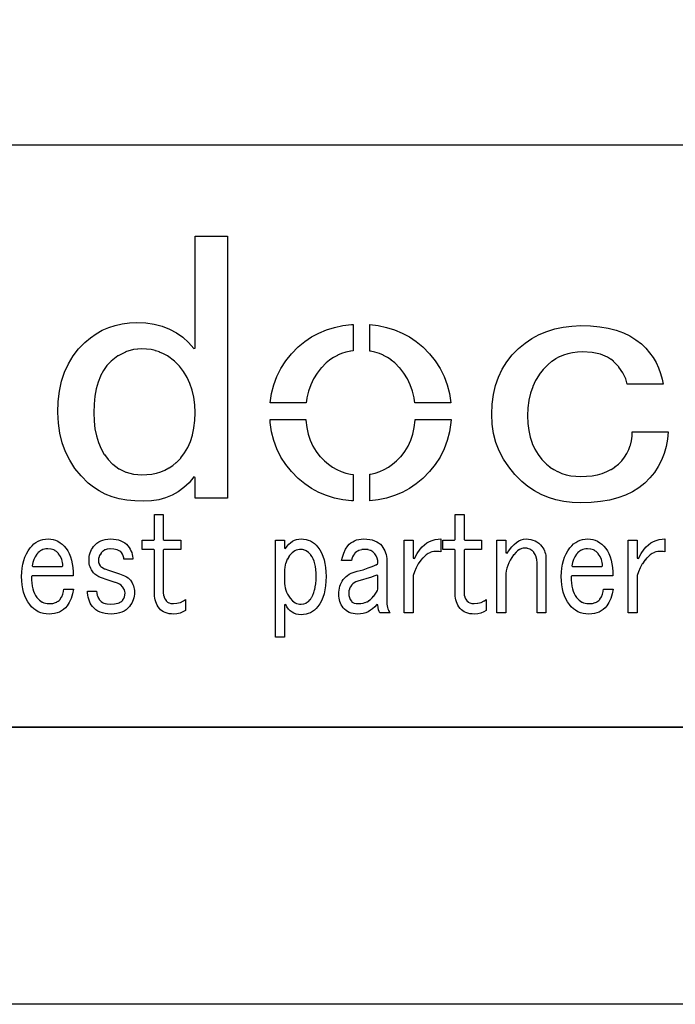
# Model space of a CAD drawing. Extents: x -19 to 391, y -43 to 244.
# Tile 23 of 34: x 348 to 360, y -43 to -25. Entities that reach past the tile are written whole.
import ezdxf

# ---------------------------------------------------------------- set-up
doc = ezdxf.new("R2010")
doc.units = 0
doc.layers.add('BOARD_GEOMETRY_DIMENSION', color=2, linetype='CONTINUOUS')
doc.layers.add('BOARD_GEOMETRY_SILKSCREEN_B', color=1, linetype='CONTINUOUS')

msp = doc.modelspace()

# ---------------------------------------------------------------- linework, layer by layer
at = {"layer": 'BOARD_GEOMETRY_DIMENSION'}
for points in [[(-19.05, -43.18), (-19.05, 243.819934), (390.949942, 243.819934), (390.949942, -43.18)], [(350.024192, -34.103818), (349.867982, -34.098484), (349.720662, -34.08299), (349.582994, -34.05759), (349.453962, -34.021268), (349.333058, -33.975294), (349.221552, -33.91789), (349.118174, -33.851088), (349.023686, -33.774126), (348.895162, -33.646364), (348.784164, -33.509458), (348.690692, -33.36417), (348.61373, -33.209484), (348.55404, -33.047178), (348.51086, -32.874966), (348.48546, -32.69488), (348.47784, -32.504888), (348.484698, -32.304482), (348.50832, -32.11576), (348.54515, -31.938976), (348.598998, -31.773876), (348.666054, -31.622492), (348.750382, -31.482284), (348.847664, -31.35376), (348.962726, -31.23692), (349.062802, -31.153862), (349.168974, -31.080202), (349.278194, -31.018988), (349.393256, -30.968188), (349.51289, -30.92958), (349.63735, -30.901386), (349.767144, -30.884622), (349.901256, -30.87878), (350.0628, -30.8864), (350.215454, -30.90799), (350.358202, -30.945328), (350.49206, -30.995874), (350.614996, -31.06166), (350.72955, -31.142178), (350.834198, -31.237174), (350.930972, -31.346394), (350.95307, -31.33852), (350.95307, -29.323284), (351.539302, -29.323284), (351.539302, -34.048192), (350.95307, -34.048192), (350.95307, -33.672018), (350.930718, -33.66389), (350.842834, -33.768284), (350.748346, -33.857184), (350.646492, -33.932876), (350.537526, -33.99409), (350.42094, -34.042096), (350.296226, -34.076386), (350.163892, -34.097468)], [(352.306382, -32.326326), (352.329496, -32.161988), (352.370136, -32.002984), (352.426778, -31.850584), (352.49866, -31.70682), (352.587052, -31.569914), (352.691954, -31.44139), (352.812858, -31.319978), (352.929698, -31.223458), (353.053142, -31.139384), (353.183444, -31.069026), (353.32035, -31.010098), (353.46386, -30.965394), (353.61499, -30.932882), (353.771454, -30.913578), (353.804982, -30.9118), (353.804982, -31.389828), (353.757738, -31.39567), (353.75596, -31.39567), (353.674426, -31.413196), (353.672902, -31.413958), (353.594924, -31.438088), (353.593654, -31.438088), (353.518724, -31.470092), (353.517454, -31.4706), (353.447096, -31.508192), (353.44608, -31.5087), (353.379532, -31.554166), (353.378262, -31.554928), (353.316032, -31.60649), (353.314762, -31.60776), (353.228656, -31.694882), (353.228148, -31.695898), (353.153726, -31.789878), (353.152456, -31.790894), (353.089718, -31.891986), (353.088702, -31.893002), (353.037902, -32.000698), (353.037648, -32.001968), (352.996754, -32.116522), (352.9965, -32.117792), (352.968052, -32.239458), (352.967798, -32.240728), (352.954844, -32.324802)], [(354.9142, -32.326326), (354.903024, -32.240728), (354.90277, -32.239458), (354.87356, -32.117792), (354.873052, -32.116776), (354.833428, -32.002222), (354.83292, -32.00019), (354.780596, -31.893002), (354.779834, -31.891986), (354.717096, -31.790894), (354.716588, -31.789878), (354.641658, -31.695898), (354.64115, -31.694882), (354.555552, -31.60776), (354.555044, -31.60649), (354.490782, -31.554674), (354.49002, -31.554166), (354.423472, -31.5087), (354.422202, -31.508192), (354.351082, -31.4706), (354.349558, -31.470092), (354.276152, -31.438088), (354.27539, -31.438088), (354.196142, -31.413196), (354.195126, -31.413196), (354.113846, -31.39567), (354.11283, -31.39567), (354.104702, -31.392368), (354.104702, -30.914594), (354.255324, -30.932882), (354.405184, -30.965394), (354.549456, -31.010098), (354.685854, -31.069026), (354.816156, -31.139384), (354.9396, -31.223458), (355.057456, -31.319978), (355.177852, -31.44139), (355.282754, -31.569914), (355.3714, -31.70682), (355.444298, -31.850584), (355.500178, -32.002984), (355.540056, -32.161988), (355.563932, -32.326326)], [(357.908352, -34.130996), (357.751634, -34.125662), (357.602536, -34.107374), (357.459534, -34.077402), (357.323898, -34.035492), (357.19385, -33.98139), (357.07193, -33.915096), (356.955598, -33.837372), (356.846886, -33.746186), (356.718362, -33.619186), (356.607618, -33.484058), (356.513638, -33.343596), (356.43693, -33.19526), (356.37724, -33.040828), (356.33406, -32.878522), (356.30866, -32.709866), (356.30104, -32.533082), (356.307898, -32.352488), (356.33152, -32.180022), (356.36835, -32.017716), (356.422198, -31.8643), (356.489254, -31.721298), (356.573328, -31.587186), (356.671118, -31.463488), (356.785926, -31.347918), (356.90175, -31.25089), (357.025702, -31.167324), (357.15575, -31.096458), (357.293164, -31.037784), (357.436928, -30.993588), (357.587296, -30.960568), (357.744522, -30.941518), (357.908352, -30.933898), (358.084628, -30.939994), (358.249474, -30.955488), (358.402636, -30.981396), (358.545638, -31.017718), (358.67594, -31.064962), (358.794558, -31.121096), (358.902254, -31.187898), (359.000044, -31.26486), (359.078276, -31.342584), (359.148634, -31.425388), (359.210356, -31.511494), (359.264458, -31.601918), (359.308654, -31.69666), (359.34523, -31.795974), (359.372662, -31.899098), (359.390696, -31.992824), (358.742996, -31.992824), (358.71785, -31.893764), (358.717342, -31.891478), (358.667558, -31.78556), (358.666796, -31.783528), (358.593898, -31.681166), (358.592882, -31.679388), (358.49814, -31.580074), (358.49687, -31.578296), (358.447594, -31.540196), (358.446578, -31.539688), (358.39146, -31.50489), (358.389936, -31.504382), (358.263698, -31.452058), (358.261158, -31.450788), (358.113076, -31.4198), (358.111298, -31.419292), (357.939848, -31.408878), (357.938578, -31.408878), (357.8479, -31.412688), (357.84663, -31.412688), (357.760778, -31.423102), (357.759254, -31.423102), (357.676958, -31.44139), (357.676196, -31.44139), (357.598218, -31.465774), (357.596948, -31.466282), (357.521256, -31.498286), (357.520748, -31.498286), (357.45039, -31.536386), (357.449374, -31.536894), (357.382826, -31.581598), (357.381556, -31.582614), (357.319326, -31.634684), (357.318056, -31.635192), (357.23195, -31.723584), (357.231188, -31.724092), (357.15702, -31.819088), (357.15575, -31.820104), (357.09225, -31.923482), (357.091996, -31.924498), (357.041196, -32.034988), (357.040688, -32.036258), (357.000048, -32.154876), (356.99954, -32.155892), (356.971346, -32.282384), (356.971346, -32.282892), (356.954074, -32.417766), (356.95382, -32.418782), (356.948486, -32.561022), (356.953058, -32.697166), (356.953058, -32.698182), (356.968552, -32.82569), (356.968552, -32.82696), (356.99446, -32.946086), (356.995222, -32.947864), (357.03256, -33.0581), (357.033322, -33.059878), (357.079296, -33.163002), (357.07955, -33.16478), (357.137462, -33.260792), (357.138986, -33.262062), (357.20655, -33.3502), (357.208074, -33.351724), (357.28783, -33.431226), (357.288592, -33.431988), (357.35133, -33.484566), (357.352346, -33.485582), (357.418894, -33.530286), (357.419656, -33.530794), (357.48976, -33.568894), (357.491538, -33.569402), (357.566722, -33.60039), (357.567484, -33.60039), (357.645462, -33.62579), (357.646986, -33.62579), (357.729282, -33.643062), (357.730552, -33.643316), (357.90759, -33.656778), (357.90886, -33.656778), (358.111298, -33.643316), (358.112822, -33.643062), (358.205024, -33.62579), (358.206294, -33.62579), (358.292654, -33.60039), (358.293924, -33.60039), (358.374696, -33.569402), (358.375458, -33.568894), (358.45115, -33.530794), (358.452928, -33.530286), (358.522524, -33.485582), (358.52354, -33.48482), (358.588056, -33.431988), (358.58958, -33.431226), (358.64673, -33.373568), (358.647746, -33.372298), (358.697022, -33.310576), (358.697784, -33.30956), (358.739186, -33.24352), (358.739694, -33.241996), (358.775, -33.170876), (358.775254, -33.169098), (358.801162, -33.095184), (358.801924, -33.093914), (358.821228, -33.014158), (358.821736, -33.012888), (358.83342, -32.929576), (358.83342, -32.92856), (358.836722, -32.851598), (359.483152, -32.851598), (359.470452, -32.980376), (359.44556, -33.11398), (359.409492, -33.241488), (359.362756, -33.361376), (359.304336, -33.475676), (359.234486, -33.581594), (359.152952, -33.681924), (359.06075, -33.774126), (358.956356, -33.8582), (358.841294, -33.93059), (358.71404, -33.993074), (358.57688, -34.042096), (358.42575, -34.081974), (358.265222, -34.10966), (358.092502, -34.126424)], [(349.991934, -33.629092), (349.993458, -33.629092), (350.169226, -33.615376), (350.17075, -33.615376), (350.252284, -33.598104), (350.2533, -33.597596), (350.332548, -33.572958), (350.333056, -33.572196), (350.407732, -33.542224), (350.409002, -33.541462), (350.480122, -33.5026), (350.481392, -33.502092), (350.547686, -33.457388), (350.548702, -33.45688), (350.612456, -33.403794), (350.61398, -33.403286), (350.691958, -33.323022), (350.693228, -33.321498), (350.7613, -33.23209), (350.761554, -33.231074), (350.818958, -33.132776), (350.81972, -33.13176), (350.867472, -33.02508), (350.86798, -33.023302), (350.904556, -32.907986), (350.904556, -32.907224), (350.931734, -32.782764), (350.931988, -32.781494), (350.947736, -32.64916), (350.947736, -32.64789), (350.95307, -32.505396), (350.95307, -32.504888), (350.946974, -32.362902), (350.94672, -32.362394), (350.929448, -32.228028), (350.929194, -32.226758), (350.900492, -32.100774), (350.900238, -32.099758), (350.859852, -31.979362), (350.808036, -31.86938), (350.807274, -31.867602), (350.74479, -31.764986), (350.744028, -31.763716), (350.669352, -31.668466), (350.668844, -31.667196), (350.5835, -31.580074), (350.581976, -31.578296), (350.452944, -31.481776), (350.45142, -31.481014), (350.382586, -31.443168), (350.381062, -31.442914), (350.310958, -31.410402), (350.309942, -31.409894), (350.23552, -31.386272), (350.23425, -31.385764), (350.157796, -31.367984), (350.15678, -31.367984), (350.077024, -31.357062), (350.0755, -31.357062), (349.993458, -31.352998), (349.992442, -31.352998), (349.916496, -31.357062), (349.915226, -31.357062), (349.84182, -31.367984), (349.840042, -31.367984), (349.699326, -31.409894), (349.69704, -31.411164), (349.563182, -31.48076), (349.56115, -31.481776), (349.43542, -31.578296), (349.433896, -31.580074), (349.36176, -31.655258), (349.360744, -31.656782), (349.299022, -31.743396), (349.297752, -31.74492), (349.24492, -31.842964), (349.244158, -31.844488), (349.201994, -31.952184), (349.20174, -31.953962), (349.16745, -32.074866), (349.16745, -32.075882), (349.144336, -32.206692), (349.144082, -32.2072), (349.129858, -32.350202), (349.129858, -32.351472), (349.125286, -32.505396), (349.129858, -32.654494), (349.129858, -32.655764), (349.145352, -32.793686), (349.145352, -32.794194), (349.17126, -32.923988), (349.172022, -32.925258), (349.20936, -33.043876), (349.20936, -33.044892), (349.256096, -33.155382), (349.25635, -33.156398), (349.314262, -33.256982), (349.315532, -33.257998), (349.38335, -33.349184), (349.384874, -33.350962), (349.46463, -33.431226), (349.4659, -33.431988), (349.578676, -33.517586), (349.580454, -33.518602), (349.70466, -33.579562), (349.7072, -33.580324), (349.842836, -33.616392), (349.84436, -33.6169)], [(353.804982, -34.098484), (353.771454, -34.097468), (353.61499, -34.078164), (353.46386, -34.046668), (353.32035, -34.000694), (353.183444, -33.942782), (353.053142, -33.871662), (352.929698, -33.787588), (352.812858, -33.689798), (352.691954, -33.569402), (352.587052, -33.440878), (352.49866, -33.304988), (352.426778, -33.160462), (352.370136, -33.008824), (352.329496, -32.848296), (352.30562, -32.681418), (352.303334, -32.625792), (352.949256, -32.625792), (352.950018, -32.641794), (352.950018, -32.643064), (352.965258, -32.770318), (352.96602, -32.77108), (352.991928, -32.890968), (352.992182, -32.891984), (353.029774, -33.002982), (353.030028, -33.003998), (353.076002, -33.107884), (353.077018, -33.109662), (353.13493, -33.205674), (353.135692, -33.20669), (353.203256, -33.295082), (353.205034, -33.29559), (353.285298, -33.376362), (353.355148, -33.43529), (353.355656, -33.435798), (353.42957, -33.486598), (353.430586, -33.48736), (353.505262, -33.530794), (353.506786, -33.530794), (353.586542, -33.5661), (353.58705, -33.5661), (353.669092, -33.594294), (353.669854, -33.594294), (353.75469, -33.613598), (353.755452, -33.613598), (353.804982, -33.620202)], [(354.10394, -34.095182), (354.10394, -33.615376), (354.1141, -33.613598), (354.115624, -33.613598), (354.199698, -33.594294), (354.201222, -33.594294), (354.283518, -33.5661), (354.284534, -33.565592), (354.362258, -33.530794), (354.364036, -33.530794), (354.439728, -33.48736), (354.440744, -33.486598), (354.513896, -33.435798), (354.514658, -33.43529), (354.585524, -33.376616), (354.58654, -33.3756), (354.664772, -33.29559), (354.665788, -33.295082), (354.733352, -33.20669), (354.734622, -33.205674), (354.792534, -33.109662), (354.793042, -33.107884), (354.840794, -33.003998), (354.841302, -33.002982), (354.878132, -32.891984), (354.87864, -32.890968), (354.904802, -32.771588), (354.905056, -32.770318), (354.92055, -32.643064), (354.92055, -32.641794), (354.92182, -32.625284), (355.568758, -32.625284), (355.564694, -32.681418), (355.540056, -32.848296), (355.500178, -33.008824), (355.444298, -33.160462), (355.3714, -33.304988), (355.282754, -33.440878), (355.177852, -33.569402), (355.057456, -33.689798), (354.9396, -33.787588), (354.816156, -33.871662), (354.685854, -33.942782), (354.549456, -34.000694), (354.405184, -34.046668), (354.255324, -34.078164)], [(350.567752, -36.138866), (350.523556, -36.137088), (350.483424, -36.13277), (350.44634, -36.124388), (350.41205, -36.112958), (350.381824, -36.098988), (350.354392, -36.0807), (350.329754, -36.060888), (350.308926, -36.036758), (350.287844, -36.007294), (350.269302, -35.977576), (350.2533, -35.946588), (350.240854, -35.915092), (350.231202, -35.883088), (350.224344, -35.850576), (350.220026, -35.816794), (350.218502, -35.781996), (350.218502, -34.98469), (350.205802, -34.97199), (349.995998, -34.97199), (349.995998, -34.80689), (350.205802, -34.80689), (350.218502, -34.79419), (350.218502, -34.342578), (350.37903, -34.342578), (350.37903, -34.79419), (350.39173, -34.80689), (350.694498, -34.80689), (350.694498, -34.97199), (350.39173, -34.97199), (350.37903, -34.98469), (350.37903, -35.75939), (350.381824, -35.794696), (350.382332, -35.796982), (350.391222, -35.830764), (350.39173, -35.832288), (350.405954, -35.864292), (350.407224, -35.866578), (350.427798, -35.896296), (350.429322, -35.898582), (350.450658, -35.919918), (350.453452, -35.921696), (350.480884, -35.936682), (350.483424, -35.93719), (350.516444, -35.946588), (350.518984, -35.947096), (350.557846, -35.94989), (350.559878, -35.94989), (350.62287, -35.944302), (350.624902, -35.943794), (350.684846, -35.9283), (350.687132, -35.927792), (350.74352, -35.901884), (350.745298, -35.901122), (350.778318, -35.878262), (350.778318, -36.07308), (350.732598, -36.100258), (350.680274, -36.121594), (350.625156, -36.134294)], [(355.99116, -36.138866), (355.947726, -36.137088), (355.90734, -36.13277), (355.870002, -36.124388), (355.836474, -36.112958), (355.80574, -36.098988), (355.778054, -36.0807), (355.753924, -36.060888), (355.732842, -36.036758), (355.711252, -36.007294), (355.693218, -35.977576), (355.676962, -35.946588), (355.665024, -35.915092), (355.655118, -35.883088), (355.647752, -35.850576), (355.643942, -35.816794), (355.642672, -35.781996), (355.642672, -34.98469), (355.629972, -34.97199), (355.41966, -34.97199), (355.41966, -34.80689), (355.629972, -34.80689), (355.642672, -34.79419), (355.642672, -34.342578), (355.802946, -34.342578), (355.802946, -34.79419), (355.815646, -34.80689), (356.11816, -34.80689), (356.11816, -34.97199), (355.815646, -34.97199), (355.802946, -34.98469), (355.802946, -35.75939), (355.80574, -35.794696), (355.806248, -35.796982), (355.815138, -35.830764), (355.815646, -35.832288), (355.830124, -35.864292), (355.83114, -35.866578), (355.85146, -35.896296), (355.853238, -35.898582), (355.874828, -35.919918), (355.877622, -35.921696), (355.9048, -35.936682), (355.90734, -35.93719), (355.939852, -35.946588), (355.9429, -35.947096), (355.981254, -35.94989), (355.983794, -35.94989), (356.046786, -35.944302), (356.048818, -35.943794), (356.108254, -35.9283), (356.110794, -35.927792), (356.167436, -35.901884), (356.16896, -35.901122), (356.202234, -35.878262), (356.202234, -36.07308), (356.15626, -36.100258), (356.10419, -36.121594), (356.049326, -36.134294)], [(348.321122, -36.138866), (348.267528, -36.136072), (348.217236, -36.12769), (348.169484, -36.11499), (348.124526, -36.095686), (348.0816, -36.071302), (348.04096, -36.041584), (348.003622, -36.006278), (347.968824, -35.964876), (347.93428, -35.91687), (347.904562, -35.863784), (347.87967, -35.806888), (347.859096, -35.746182), (347.843094, -35.681158), (347.831664, -35.612324), (347.824552, -35.539172), (347.822774, -35.461194), (347.824552, -35.383978), (347.832426, -35.309302), (347.844618, -35.23996), (347.861636, -35.173158), (347.88348, -35.110928), (347.909896, -35.051492), (347.941646, -34.996882), (347.97746, -34.945066), (348.010734, -34.907474), (348.045532, -34.8742), (348.082362, -34.846768), (348.12224, -34.8234), (348.163642, -34.806382), (348.207584, -34.793682), (348.25305, -34.786062), (348.302326, -34.783268), (348.348554, -34.786062), (348.39275, -34.79419), (348.43593, -34.807398), (348.477332, -34.826194), (348.516702, -34.851086), (348.554802, -34.880296), (348.591632, -34.915602), (348.626684, -34.956496), (348.655894, -35.000184), (348.681802, -35.048698), (348.703646, -35.10407), (348.721934, -35.16376), (348.735396, -35.2298), (348.745556, -35.301428), (348.751652, -35.37839), (348.753684, -35.448494), (348.014544, -35.448494), (348.001844, -35.461194), (348.00286, -35.5219), (348.00286, -35.522916), (348.007432, -35.578796), (348.007686, -35.580066), (348.014798, -35.63239), (348.014798, -35.632898), (348.024958, -35.681158), (348.024958, -35.682174), (348.037658, -35.726624), (348.038674, -35.727386), (348.05493, -35.767772), (348.055438, -35.768788), (348.074234, -35.804602), (348.074996, -35.806126), (348.09684, -35.837622), (348.097602, -35.838384), (348.119192, -35.863784), (348.119954, -35.864292), (348.143322, -35.88639), (348.144338, -35.886898), (348.168722, -35.905694), (348.170246, -35.906964), (348.1959, -35.921188), (348.197424, -35.922458), (348.224602, -35.933888), (348.226126, -35.934396), (348.255336, -35.943286), (348.256352, -35.943286), (348.286832, -35.948366), (348.288102, -35.948366), (348.319852, -35.94989), (348.321884, -35.94989), (348.382082, -35.945572), (348.38386, -35.945318), (348.435422, -35.931602), (348.4372, -35.931094), (348.459298, -35.921188), (348.461076, -35.92068), (348.480888, -35.90798), (348.48165, -35.907218), (348.49943, -35.892486), (348.5007, -35.89147), (348.516194, -35.874198), (348.516956, -35.872928), (348.54515, -35.829494), (348.546674, -35.82797), (348.56674, -35.781488), (348.567502, -35.779202), (348.579694, -35.730688), (348.579948, -35.728402), (348.582996, -35.68827), (348.760288, -35.68827), (348.742, -35.772598), (348.71533, -35.858958), (348.699836, -35.896296), (348.682818, -35.930586), (348.66453, -35.961828), (348.645226, -35.98926), (348.614238, -36.02482), (348.580456, -36.054792), (348.544642, -36.0807), (348.50578, -36.101782), (348.463362, -36.117784), (348.418658, -36.129722), (348.37116, -36.13658)], [(349.43542, -36.138866), (349.380048, -36.13658), (349.32874, -36.129976), (349.281496, -36.119562), (349.237554, -36.104068), (349.198184, -36.085018), (349.16237, -36.060888), (349.129858, -36.033202), (349.101156, -36.00069), (349.080582, -35.97148), (349.06204, -35.939984), (349.046546, -35.906202), (349.0341, -35.870896), (349.02394, -35.83432), (349.017082, -35.795458), (349.013018, -35.754564), (349.012002, -35.723576), (349.173546, -35.723576), (349.178372, -35.762692), (349.178626, -35.763962), (349.188532, -35.80638), (349.18904, -35.807396), (349.202248, -35.842702), (349.202756, -35.844988), (349.220282, -35.872674), (349.221298, -35.87369), (349.23857, -35.893502), (349.23984, -35.89528), (349.259144, -35.91179), (349.26016, -35.91306), (349.281496, -35.927284), (349.28302, -35.927792), (349.306642, -35.939984), (349.307658, -35.939984), (349.33255, -35.949382), (349.334328, -35.94989), (349.36176, -35.955986), (349.363792, -35.956494), (349.424752, -35.961828), (349.426784, -35.961828), (349.499428, -35.957002), (349.500952, -35.957002), (349.560896, -35.943794), (349.562928, -35.943286), (349.58782, -35.93338), (349.589344, -35.932872), (349.611442, -35.920426), (349.612458, -35.918902), (349.631254, -35.905186), (349.63354, -35.903662), (349.649034, -35.88639), (349.65005, -35.884866), (349.666052, -35.85972), (349.667576, -35.857688), (349.678752, -35.828986), (349.680022, -35.8267), (349.68688, -35.795966), (349.687134, -35.79368), (349.68942, -35.75939), (349.68942, -35.756596), (349.686372, -35.73272), (349.685356, -35.73018), (349.677228, -35.704272), (349.675958, -35.701986), (349.661734, -35.675062), (349.660972, -35.673792), (349.640652, -35.644582), (349.639636, -35.642296), (349.617538, -35.620198), (349.61576, -35.619182), (349.588836, -35.599878), (349.553784, -35.582098), (349.55226, -35.58159), (349.513652, -35.568128), (349.513398, -35.567874), (349.367348, -35.523678), (349.262954, -35.48507), (349.216472, -35.466274), (349.177102, -35.444684), (349.145098, -35.4203), (349.119952, -35.393376), (349.084646, -35.340798), (349.070676, -35.314382), (349.0595, -35.287458), (349.050356, -35.260026), (349.043752, -35.232086), (349.040196, -35.203892), (349.039434, -35.17519), (349.040196, -35.13836), (349.04426, -35.102292), (349.050356, -35.069018), (349.0595, -35.035998), (349.07093, -35.005772), (349.0849, -34.9758), (349.100902, -34.948114), (349.119952, -34.92119), (349.1484, -34.889186), (349.179642, -34.860992), (349.213424, -34.837878), (349.25, -34.818066), (349.289624, -34.80308), (349.332042, -34.792158), (349.377, -34.7853), (349.426022, -34.783268), (349.4786, -34.784792), (349.527622, -34.790888), (349.572326, -34.800794), (349.613728, -34.815272), (349.650558, -34.832798), (349.684594, -34.854388), (349.714058, -34.879788), (349.741236, -34.908998), (349.761556, -34.93897), (349.780098, -34.968688), (349.795846, -34.999676), (349.8088, -35.030918), (349.818198, -35.062922), (349.825056, -35.095688), (349.829628, -35.12947), (349.830644, -35.150298), (349.6691, -35.150298), (349.665036, -35.12312), (349.664782, -35.121596), (349.6564, -35.089084), (349.656146, -35.08756), (349.645224, -35.06089), (349.643954, -35.058604), (349.631254, -35.037776), (349.630238, -35.03549), (349.61449, -35.019488), (349.61322, -35.018218), (349.595186, -35.003486), (349.572072, -34.990278), (349.570802, -34.98977), (349.54718, -34.979102), (349.544894, -34.978594), (349.487998, -34.964878), (349.485458, -34.964878), (349.41764, -34.959798), (349.4151, -34.959798), (349.37065, -34.964878), (349.367856, -34.965386), (349.328994, -34.978594), (349.3262, -34.980372), (349.291148, -35.002724), (349.288354, -35.004502), (349.259144, -35.03549), (349.25762, -35.037522), (349.237046, -35.068002), (349.23603, -35.06978), (349.221298, -35.101784), (349.221044, -35.103816), (349.212154, -35.13709), (349.2119, -35.139376), (349.208852, -35.174174), (349.208852, -35.175698), (349.210884, -35.199574), (349.211138, -35.20186), (349.216218, -35.223196), (349.21698, -35.225482), (349.225362, -35.245294), (349.226632, -35.24758), (349.239078, -35.265868), (349.240348, -35.267392), (349.252032, -35.279584), (349.253302, -35.2806), (349.27032, -35.2933), (349.271844, -35.29457), (349.31985, -35.320478), (349.321374, -35.320986), (349.389192, -35.348926), (349.3897, -35.34918), (349.478092, -35.377882), (349.588836, -35.413188), (349.680784, -35.448494), (349.714058, -35.46729), (349.743522, -35.486086), (349.767398, -35.50666), (349.786956, -35.527996), (349.818452, -35.577018), (349.830898, -35.602672), (349.84055, -35.629088), (349.848678, -35.657028), (349.85452, -35.685984), (349.857822, -35.715702), (349.859092, -35.74669), (349.85706, -35.781488), (349.852996, -35.815016), (349.846138, -35.847782), (349.836486, -35.879786), (349.823532, -35.911282), (349.808292, -35.942016), (349.78975, -35.971988), (349.769176, -36.00069), (349.74022, -36.033202), (349.707454, -36.060888), (349.67164, -36.085018), (349.631762, -36.104068), (349.588582, -36.119562), (349.541592, -36.129976), (349.490284, -36.13658)], [(352.401124, -36.55568), (352.401124, -34.80689), (352.561398, -34.80689), (352.561398, -34.948876), (352.58502, -34.955988), (352.61296, -34.915094), (352.64344, -34.879788), (352.674936, -34.850578), (352.708718, -34.826194), (352.74377, -34.807398), (352.780854, -34.79419), (352.820732, -34.786062), (352.862388, -34.783268), (352.907854, -34.7853), (352.95205, -34.792666), (352.993452, -34.804096), (353.033076, -34.820098), (353.069652, -34.841688), (353.10445, -34.867088), (353.136962, -34.898076), (353.167696, -34.933128), (353.201986, -34.981896), (353.231196, -35.03549), (353.256596, -35.094672), (353.27717, -35.158172), (353.292664, -35.226498), (353.304602, -35.299396), (353.31146, -35.37839), (353.314, -35.461194), (353.31146, -35.546792), (353.304602, -35.628072), (353.292664, -35.703002), (353.27717, -35.773614), (353.256596, -35.838384), (353.231196, -35.898074), (353.201986, -35.952176), (353.167696, -36.00069), (353.136962, -36.036758), (353.10445, -36.066984), (353.069652, -36.092892), (353.03333, -36.11372), (352.993452, -36.129976), (352.95205, -36.14166), (352.907854, -36.148772), (352.862388, -36.150296), (352.81616, -36.147502), (352.773996, -36.139374), (352.735134, -36.124896), (352.699574, -36.105084), (352.666554, -36.079684), (352.636836, -36.048188), (352.60915, -36.011104), (352.585528, -35.9664), (352.561398, -35.972496), (352.561398, -36.55568)], [(353.883722, -36.138866), (353.841558, -36.137088), (353.802696, -36.1315), (353.766628, -36.122864), (353.7331, -36.110418), (353.701858, -36.09467), (353.673664, -36.074604), (353.647756, -36.05149), (353.624642, -36.02482), (353.605592, -35.998658), (353.589082, -35.970972), (353.574858, -35.942524), (353.563936, -35.912298), (353.555046, -35.881818), (353.548696, -35.850068), (353.544632, -35.816794), (353.543362, -35.781996), (353.544632, -35.74288), (353.548696, -35.70478), (353.555046, -35.668966), (353.563936, -35.634676), (353.574858, -35.602672), (353.589336, -35.572192), (353.605592, -35.54349), (353.624642, -35.516566), (353.647502, -35.489388), (353.673664, -35.463988), (353.70135, -35.44189), (353.732338, -35.42157), (353.764596, -35.40379), (353.799902, -35.389058), (353.83724, -35.376866), (353.877626, -35.36569), (353.98202, -35.339782), (353.983036, -35.339274), (354.07346, -35.306), (354.129086, -35.288982), (354.129848, -35.288728), (354.176076, -35.270694), (354.177092, -35.270186), (354.214176, -35.252914), (354.2157, -35.251898), (354.24364, -35.233864), (354.249482, -35.222688), (354.249482, -35.22218), (354.245926, -35.175698), (354.245164, -35.174174), (354.23475, -35.130486), (354.234242, -35.1282), (354.216462, -35.088576), (354.2157, -35.086798), (354.191062, -35.04946), (354.190046, -35.047428), (354.15855, -35.016186), (354.156772, -35.014662), (354.120196, -34.991802), (354.117402, -34.990786), (354.07473, -34.977324), (354.07219, -34.976816), (354.024184, -34.97199), (354.021898, -34.97199), (353.9617, -34.976562), (353.95916, -34.97707), (353.907852, -34.990278), (353.906074, -34.991294), (353.883976, -35.0012), (353.882452, -35.00247), (353.862894, -35.014662), (353.861624, -35.015678), (353.844098, -35.029902), (353.842828, -35.031426), (353.827842, -35.047682), (353.826826, -35.04946), (353.8093, -35.075622), (353.808284, -35.076892), (353.793298, -35.107626), (353.79279, -35.108388), (353.78009, -35.143694), (353.779582, -35.144964), (353.771454, -35.174428), (353.593146, -35.174428), (353.60737, -35.110674), (353.633278, -35.037776), (353.666298, -34.97072), (353.707954, -34.908998), (353.733354, -34.879788), (353.762818, -34.854388), (353.79406, -34.832798), (353.82835, -34.815018), (353.865688, -34.800794), (353.90582, -34.790888), (353.948746, -34.784792), (353.995228, -34.783268), (354.050092, -34.784792), (354.100892, -34.790888), (354.147374, -34.800794), (354.190046, -34.815272), (354.228146, -34.832798), (354.262436, -34.854388), (354.292662, -34.879788), (354.319586, -34.908998), (354.339652, -34.93897), (354.358702, -34.969196), (354.374196, -35.000692), (354.386896, -35.033458), (354.396802, -35.066986), (354.40366, -35.102292), (354.408232, -35.13836), (354.409502, -35.17519), (354.409502, -35.924998), (354.410772, -35.957764), (354.410772, -35.95878), (354.414328, -35.988498), (354.414582, -35.989768), (354.42017, -36.018216), (354.420424, -36.019486), (354.428552, -36.045394), (354.42906, -36.045902), (354.439474, -36.070794), (354.440236, -36.072572), (354.452936, -36.094924), (354.453698, -36.095686), (354.46716, -36.11499), (354.280978, -36.11499), (354.26904, -36.095178), (354.258372, -36.062158), (354.25126, -36.021518), (354.249482, -35.971988), (354.22713, -35.964622), (354.191062, -36.006278), (354.154232, -36.041584), (354.114354, -36.071302), (354.072698, -36.095686), (354.028756, -36.11499), (353.983036, -36.12769), (353.934522, -36.136072)], [(354.722938, -36.11499), (354.722938, -34.80689), (354.882958, -34.80689), (354.882958, -35.127692), (354.907342, -35.133788), (354.955602, -35.044888), (355.008434, -34.968688), (355.046026, -34.925), (355.08692, -34.887662), (355.130354, -34.855658), (355.177598, -34.829496), (355.227636, -34.809684), (355.28123, -34.794698), (355.337618, -34.786316), (355.384354, -34.783776), (355.384354, -35.016694), (355.355652, -35.010598), (355.354128, -35.010598), (355.295962, -35.007296), (355.294438, -35.007296), (355.259894, -35.01009), (355.257862, -35.01009), (355.22408, -35.017202), (355.222302, -35.018218), (355.188774, -35.029902), (355.18725, -35.031172), (355.154738, -35.047682), (355.15296, -35.04819), (355.120956, -35.070288), (355.120194, -35.070796), (355.088444, -35.097974), (355.087682, -35.098482), (355.056694, -35.130486), (355.055932, -35.130994), (355.025452, -35.167062), (355.025198, -35.168078), (354.9777, -35.234372), (354.977192, -35.235388), (354.938584, -35.302698), (354.937822, -35.304222), (354.907342, -35.373818), (354.906834, -35.375088), (354.884228, -35.445192), (354.882958, -35.449002), (354.882958, -36.11499)], [(356.394258, -36.11499), (356.394258, -34.80689), (356.555294, -34.80689), (356.555294, -35.032188), (356.578154, -35.0393), (356.619556, -34.978594), (356.661974, -34.926524), (356.704392, -34.882582), (356.747318, -34.84626), (356.78999, -34.818828), (356.832662, -34.799016), (356.87635, -34.787078), (356.9208, -34.783268), (356.964488, -34.7853), (357.006144, -34.792158), (357.04526, -34.80308), (357.082344, -34.818066), (357.116888, -34.837624), (357.1494, -34.860992), (357.179626, -34.889186), (357.208074, -34.92119), (357.224838, -34.944558), (357.238554, -34.969196), (357.251, -34.995104), (357.26116, -35.021774), (357.269542, -35.049714), (357.27513, -35.078416), (357.278686, -35.108388), (357.279702, -35.139884), (357.279702, -36.11499), (357.119174, -36.11499), (357.119174, -35.209988), (357.115618, -35.159188), (357.114856, -35.156902), (357.104696, -35.11042), (357.104442, -35.108388), (357.086662, -35.06597), (357.0859, -35.063684), (357.061262, -35.025584), (357.059992, -35.023298), (357.02875, -34.992564), (357.026718, -34.990786), (356.990396, -34.96818), (356.987348, -34.966402), (356.94493, -34.953194), (356.94239, -34.952686), (356.89413, -34.948368), (356.891844, -34.948368), (356.86873, -34.9504), (356.866698, -34.9504), (356.843584, -34.955988), (356.841552, -34.956496), (356.818438, -34.965894), (356.81666, -34.966402), (356.7938, -34.979864), (356.79253, -34.980626), (356.769162, -34.99739), (356.7684, -34.997898), (356.745032, -35.01898), (356.743762, -35.019488), (356.698042, -35.071558), (356.697026, -35.072828), (356.663752, -35.117786), (356.663498, -35.118802), (356.63505, -35.164776), (356.634796, -35.165284), (356.61092, -35.212274), (356.610158, -35.212782), (356.590854, -35.260026), (356.5906, -35.260788), (356.574852, -35.308794), (356.574598, -35.310318), (356.564184, -35.358578), (356.56393, -35.359594), (356.55758, -35.409378), (356.55758, -35.410394), (356.555294, -35.460686), (356.555294, -36.11499)], [(358.053894, -36.138866), (358.0003, -36.136072), (357.949754, -36.12769), (357.902256, -36.11499), (357.857298, -36.095686), (357.814626, -36.071302), (357.774494, -36.041584), (357.736648, -36.006278), (357.701596, -35.964876), (357.667052, -35.91687), (357.637842, -35.863784), (357.612696, -35.806888), (357.592376, -35.746182), (357.57612, -35.681158), (357.564944, -35.612324), (357.557832, -35.539172), (357.5558, -35.461194), (357.558086, -35.383978), (357.565198, -35.309302), (357.577644, -35.23996), (357.594154, -35.173158), (357.616252, -35.110928), (357.642922, -35.051492), (357.674164, -34.996882), (357.710994, -34.945066), (357.743252, -34.907474), (357.77805, -34.8742), (357.815642, -34.846768), (357.854758, -34.8234), (357.89616, -34.806382), (357.940356, -34.793682), (357.986584, -34.786062), (358.035098, -34.783268), (358.081834, -34.786062), (358.126284, -34.79419), (358.168702, -34.807398), (358.20985, -34.826194), (358.249982, -34.851086), (358.288082, -34.880296), (358.32415, -34.915602), (358.359456, -34.956496), (358.38892, -35.000184), (358.414828, -35.048698), (358.436672, -35.10407), (358.454452, -35.16376), (358.468676, -35.2298), (358.478836, -35.301428), (358.484932, -35.37839), (358.486456, -35.448494), (357.74757, -35.448494), (357.73487, -35.461194), (357.73614, -35.5219), (357.736394, -35.522916), (357.73995, -35.578796), (357.740458, -35.580066), (357.747824, -35.63239), (357.747824, -35.632898), (357.758238, -35.681158), (357.758492, -35.682174), (357.771192, -35.726624), (357.7717, -35.727386), (357.787702, -35.767772), (357.787956, -35.768788), (357.806752, -35.804602), (357.808022, -35.806126), (357.829358, -35.837622), (357.830628, -35.838384), (357.852218, -35.863784), (357.853234, -35.864292), (357.876094, -35.88639), (357.876856, -35.886898), (357.901748, -35.905694), (357.903018, -35.906964), (357.928926, -35.921188), (357.930196, -35.922458), (357.957628, -35.933888), (357.958898, -35.934396), (357.987854, -35.943286), (357.989632, -35.943286), (358.01935, -35.948366), (358.021128, -35.948366), (358.053386, -35.94989), (358.054656, -35.94989), (358.114854, -35.945572), (358.117394, -35.945318), (358.168448, -35.931602), (358.170226, -35.931094), (358.192324, -35.921188), (358.194102, -35.92068), (358.21366, -35.90798), (358.215184, -35.907218), (358.232202, -35.892486), (358.23398, -35.89147), (358.24922, -35.874198), (358.250236, -35.872928), (358.27843, -35.829494), (358.2797, -35.82797), (358.299258, -35.781488), (358.300528, -35.779202), (358.31272, -35.730688), (358.312974, -35.728402), (358.316276, -35.68827), (358.49306, -35.68827), (358.475026, -35.772598), (358.448102, -35.858958), (358.432354, -35.896296), (358.415844, -35.930586), (358.397302, -35.961828), (358.377998, -35.98926), (358.346756, -36.02482), (358.31399, -36.054792), (358.27716, -36.0807), (358.238552, -36.101782), (358.196896, -36.117784), (358.152192, -36.129722), (358.104694, -36.13658)], [(358.762554, -36.11499), (358.762554, -34.80689), (358.92359, -34.80689), (358.92359, -35.127692), (358.946958, -35.133788), (358.995472, -35.044888), (359.04805, -34.968688), (359.085896, -34.925), (359.127044, -34.887662), (359.170732, -34.855658), (359.217722, -34.829496), (359.267252, -34.809684), (359.3211, -34.794698), (359.377742, -34.786316), (359.424986, -34.783776), (359.424986, -35.016694), (359.39603, -35.010598), (359.393998, -35.010598), (359.336086, -35.007296), (359.334054, -35.007296), (359.299256, -35.01009), (359.297986, -35.01009), (359.263696, -35.017202), (359.262426, -35.018218), (359.228898, -35.029902), (359.227374, -35.031172), (359.194354, -35.047682), (359.193592, -35.04819), (359.16108, -35.070288), (359.159556, -35.070796), (359.12806, -35.097974), (359.127298, -35.098482), (359.096056, -35.130486), (359.095802, -35.130994), (359.06583, -35.167062), (359.065322, -35.168078), (359.017824, -35.234372), (359.017062, -35.235388), (358.9782, -35.302698), (358.977946, -35.304222), (358.946958, -35.373818), (358.94645, -35.375088), (358.924098, -35.445192), (358.92359, -35.449002), (358.92359, -36.11499)], [(348.023942, -35.283394), (348.553024, -35.283394), (348.565724, -35.270694), (348.565724, -35.270186), (348.5642, -35.240976), (348.5642, -35.23996), (348.560898, -35.211258), (348.560644, -35.209988), (348.554802, -35.181794), (348.554548, -35.181286), (348.546674, -35.1536), (348.545658, -35.152584), (348.522798, -35.10026), (348.521782, -35.098482), (348.489524, -35.04946), (348.488, -35.047682), (348.470982, -35.028378), (348.469458, -35.02787), (348.45117, -35.010598), (348.4499, -35.009582), (348.429326, -34.995104), (348.427802, -34.994088), (348.40545, -34.982658), (348.403164, -34.981388), (348.353634, -34.965894), (348.35084, -34.965386), (348.294198, -34.959798), (348.29242, -34.959798), (348.264988, -34.961576), (348.262956, -34.962084), (348.237302, -34.965894), (348.235778, -34.966402), (348.210632, -34.974276), (348.208854, -34.974784), (348.18574, -34.985198), (348.183962, -34.98596), (348.161102, -34.999676), (348.16034, -35.000184), (348.138496, -35.016694), (348.137734, -35.017202), (348.11716, -35.03676), (348.116398, -35.037776), (348.097602, -35.060128), (348.09684, -35.06089), (348.067122, -35.105086), (348.065852, -35.106864), (348.04223, -35.155124), (348.041722, -35.156394), (348.023688, -35.20948), (348.02318, -35.211258), (348.011242, -35.2679), (348.011242, -35.270694)], [(352.861626, -35.961828), (352.863658, -35.961828), (352.907854, -35.956494), (352.911156, -35.955986), (352.95205, -35.939984), (352.955098, -35.938968), (352.992944, -35.91306), (352.994976, -35.911282), (353.02952, -35.874198), (353.03079, -35.873182), (353.054158, -35.838384), (353.055174, -35.83686), (353.076002, -35.79749), (353.076256, -35.79622), (353.093782, -35.752278), (353.09429, -35.751262), (353.10826, -35.702494), (353.109022, -35.701986), (353.120198, -35.6489), (353.120198, -35.647884), (353.128326, -35.590988), (353.128326, -35.590226), (353.132898, -35.528758), (353.132898, -35.527488), (353.13493, -35.461194), (353.132898, -35.397694), (353.132898, -35.397186), (353.128834, -35.338258), (353.128834, -35.336988), (353.12096, -35.283394), (353.12096, -35.282378), (353.111054, -35.232594), (353.1108, -35.231578), (353.097846, -35.186366), (353.097338, -35.185096), (353.081844, -35.143694), (353.081082, -35.142678), (353.062032, -35.106102), (353.061524, -35.105086), (353.040188, -35.073082), (353.038664, -35.071558), (353.000056, -35.029902), (352.998532, -35.028378), (352.957892, -34.99866), (352.955098, -34.996882), (352.912172, -34.978594), (352.909886, -34.978086), (352.887534, -34.973768), (352.885502, -34.973768), (352.862896, -34.97199), (352.861626, -34.97199), (352.83394, -34.974022), (352.832162, -34.974276), (352.805746, -34.978594), (352.77806, -34.987992), (352.777044, -34.987992), (352.752152, -35.000184), (352.751136, -35.000692), (352.726498, -35.016186), (352.725482, -35.016694), (352.702622, -35.034982), (352.701352, -35.03549), (352.679254, -35.057588), (352.678746, -35.058604), (352.657156, -35.083496), (352.656902, -35.084766), (352.63455, -35.114992), (352.634296, -35.116516), (352.6155, -35.14852), (352.615246, -35.149282), (352.59899, -35.182302), (352.598482, -35.18408), (352.585528, -35.218878), (352.585274, -35.219386), (352.57486, -35.25647), (352.574352, -35.257486), (352.567748, -35.295078), (352.567494, -35.296094), (352.563176, -35.335718), (352.563176, -35.33648), (352.561398, -35.377374), (352.561398, -35.543998), (352.563176, -35.586162), (352.563176, -35.587178), (352.568002, -35.626802), (352.568002, -35.628326), (352.57613, -35.667188), (352.576384, -35.668458), (352.58756, -35.705796), (352.58756, -35.706558), (352.602038, -35.743388), (352.602546, -35.744658), (352.620072, -35.780218), (352.62058, -35.78098), (352.641154, -35.815778), (352.641662, -35.816794), (352.6663, -35.84956), (352.666554, -35.850576), (352.709734, -35.897566), (352.71075, -35.898582), (352.733102, -35.917378), (352.734626, -35.918394), (352.75774, -35.93338), (352.758756, -35.933888), (352.782378, -35.945826), (352.783902, -35.946588), (352.808032, -35.954716), (352.809556, -35.955224), (352.834448, -35.959796), (352.836226, -35.959796)], [(357.75646, -35.283394), (358.285796, -35.283394), (358.298496, -35.270694), (358.298496, -35.270186), (358.29748, -35.240976), (358.29748, -35.23996), (358.293924, -35.211258), (358.29367, -35.209988), (358.287828, -35.181794), (358.287574, -35.181286), (358.2797, -35.1536), (358.278938, -35.152584), (358.255824, -35.10026), (358.254554, -35.098482), (358.222296, -35.04946), (358.22128, -35.047682), (358.203754, -35.028378), (358.202992, -35.02787), (358.184196, -35.010598), (358.182926, -35.009582), (358.162098, -34.995104), (358.160828, -34.994088), (358.13873, -34.982658), (358.136444, -34.981388), (358.086152, -34.965894), (358.083358, -34.965386), (358.027478, -34.959798), (358.025446, -34.959798), (357.997252, -34.961576), (357.99649, -34.962084), (357.970328, -34.965894), (357.96855, -34.966402), (357.94315, -34.974276), (357.942388, -34.974784), (357.918258, -34.985198), (357.917242, -34.98596), (357.894382, -34.999676), (357.892858, -35.000184), (357.871776, -35.016694), (357.870252, -35.017202), (357.85044, -35.03676), (357.849678, -35.037776), (357.830628, -35.060128), (357.829358, -35.06089), (357.799894, -35.105086), (357.775002, -35.155124), (357.774748, -35.156394), (357.75646, -35.20948), (357.755952, -35.211258), (357.74376, -35.2679), (357.74376, -35.270694)], [(353.901502, -35.94989), (353.903026, -35.94989), (353.941634, -35.947604), (353.94265, -35.947604), (353.979988, -35.941762), (353.98075, -35.941), (354.016056, -35.931094), (354.017834, -35.930586), (354.050854, -35.916362), (354.052632, -35.915092), (354.084128, -35.89782), (354.085398, -35.896296), (354.11537, -35.87369), (354.116386, -35.873182), (354.144326, -35.846766), (354.145342, -35.845496), (354.171758, -35.814762), (354.17252, -35.813492), (354.223828, -35.742626), (354.22459, -35.741102), (354.239576, -35.714686), (354.240338, -35.713162), (354.247958, -35.69208), (354.249482, -35.687), (354.249482, -35.449002), (354.231956, -35.437572), (354.178362, -35.457892), (354.130356, -35.472878), (353.889056, -35.543998), (353.888548, -35.543998), (353.853496, -35.558222), (353.822, -35.574986), (353.820476, -35.575494), (353.794822, -35.59556), (353.793044, -35.597084), (353.771962, -35.619182), (353.7712, -35.62096), (353.750626, -35.651694), (353.749356, -35.653472), (353.735132, -35.685222), (353.734624, -35.687), (353.725734, -35.720782), (353.725226, -35.722814), (353.722432, -35.757104), (353.722432, -35.75939), (353.725226, -35.800284), (353.725734, -35.802062), (353.73437, -35.838892), (353.735132, -35.841178), (353.749356, -35.875722), (353.750626, -35.8775), (353.7712, -35.908488), (353.773232, -35.911282), (353.790758, -35.926776), (353.79406, -35.929062), (353.82073, -35.939984), (353.82327, -35.940492), (353.857052, -35.947096), (353.859338, -35.947604)]]:
    msp.add_lwpolyline(points, close=True, dxfattribs=at)
for points in [[(385.949952, -27.67965), (333.44993, -27.67965), (333.44993, -38.179756)], [(-14.05001, -38.179756), (385.949952, -38.179756)]]:
    msp.add_lwpolyline(points, dxfattribs=at)
at = {"layer": 'BOARD_GEOMETRY_SILKSCREEN_B'}
msp.add_lwpolyline([(-19.05, -43.18), (-19.05, 243.819934), (390.949942, 243.819934), (390.949942, -43.18)], close=True, dxfattribs=at)
msp.add_lwpolyline([(385.949952, -38.179756), (-14.05001, -38.179756)], dxfattribs=at)

doc.saveas('drawing.dxf')
